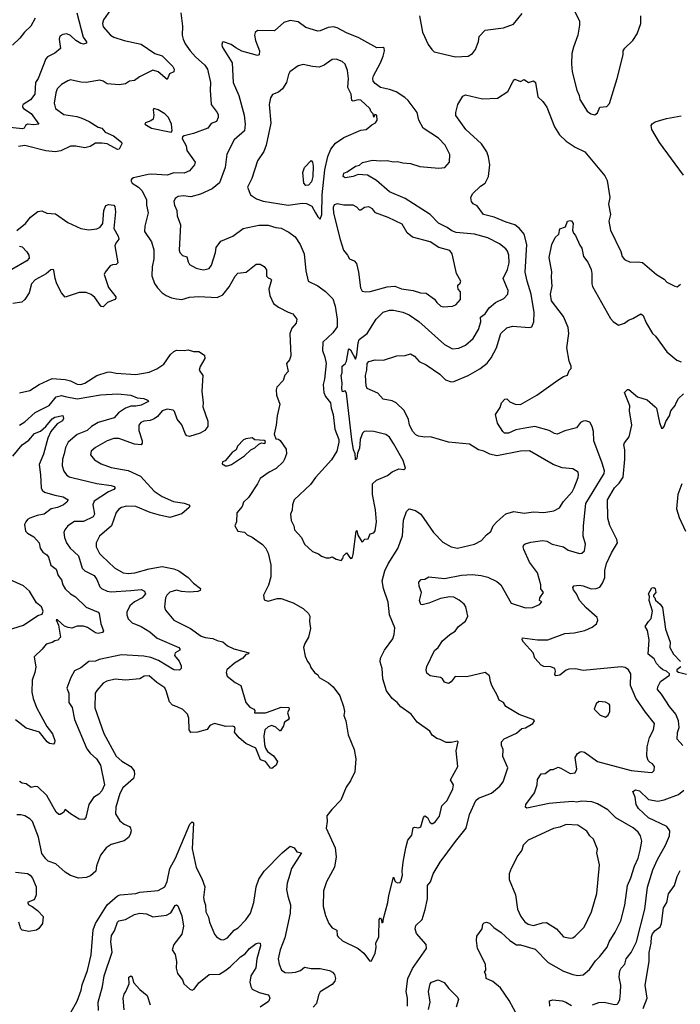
# Model space of a CAD drawing. Extents: x 1678431 to 1860718, y 384618 to 522882.
# Tile 219 of 256: x 1767106 to 1772158, y 468968 to 476494. Entities that reach past the tile are written whole.
import ezdxf

# ---------------------------------------------------------------- set-up
doc = ezdxf.new("R2010")
doc.units = 0

msp = doc.modelspace()

# ---------------------------------------------------------------- linework, layer by layer
at = {"layer": '0CON10XD'}
for points in [[(1767801.4, 476568.6), (1767746.8, 476493.2), (1767738.6, 476465), (1767745, 476438), (1767800, 476375), (1767825, 476360.5), (1767905, 476333.6), (1768035, 476305.8), (1768140, 476235), (1768195, 476218.8), (1768276.4, 476135), (1768287.5, 476115), (1768285.5, 476094.5), (1768251.1, 476078.9), (1768235, 476036.7), (1768166.3, 476096.3), (1768123.1, 476106.9), (1768023.1, 476056.9), (1767985, 476029.2), (1767947.1, 476022.9), (1767915, 476003.3), (1767867, 475997), (1767775, 476003.1), (1767743.3, 476025), (1767718.8, 476031.2), (1767615, 476014.6), (1767575, 476016.8), (1767495, 476033.3), (1767473.1, 476026.9), (1767425, 475999.4), (1767393.6, 475965), (1767383.2, 475935), (1767370.8, 475855), (1767380.5, 475815), (1767445, 475768.5), (1767543.8, 475753.8), (1767581.2, 475741.2), (1767636.3, 475716.3), (1767705, 475671.8), (1767734.4, 475664.4), (1767758.6, 475635), (1767823.1, 475605), (1767885, 475556.9), (1767887.1, 475545), (1767867.3, 475505), (1767855, 475502.7), (1767775, 475543.8), (1767735, 475550.4), (1767685, 475548.9), (1767645, 475523.6), (1767605, 475515.4), (1767535, 475526.9), (1767495, 475526.5), (1767419.7, 475490.3), (1767376.4, 475483.6), (1767305, 475492.1), (1767145, 475531.1), (1767095.9, 475524.1)], [(1767541.9, 476545), (1767590.3, 476360.3), (1767616.7, 476325), (1767617.5, 476315), (1767595, 476307.5), (1767575, 476310.8), (1767535, 476334.3), (1767495, 476374.2), (1767466.8, 476386.8), (1767435, 476380.8), (1767413.2, 476366.8), (1767409.2, 476345), (1767417.5, 476272.5), (1767375, 476239.2), (1767319.2, 476210.8), (1767306, 476195), (1767246.5, 476045), (1767228.1, 476015), (1767221.4, 475925), (1767188.9, 475881.1), (1767132.5, 475845), (1767126.7, 475835), (1767126.7, 475825), (1767136.2, 475815), (1767195, 475777.1), (1767252.5, 475695), (1767215, 475689.5), (1767165, 475695.5), (1767151.4, 475685), (1767140.8, 475665), (1767128.6, 475658.6)], [(1768338.6, 476545), (1768351.4, 476445), (1768349.4, 476375), (1768355.6, 476345), (1768370.4, 476310.4), (1768410, 476255), (1768449.5, 476209.5), (1768521.9, 476145), (1768542.2, 476115), (1768566.4, 476015), (1768562.2, 475955), (1768570, 475845), (1768617.3, 475785), (1768624.3, 475765.7), (1768622.7, 475747.3), (1768610, 475715), (1768570.9, 475699.1), (1768545, 475664.4), (1768435, 475624.3), (1768362.7, 475607.3), (1768351.2, 475598.8), (1768348.8, 475585), (1768378.8, 475528.8), (1768384.4, 475494.4), (1768448.1, 475405), (1768444, 475385), (1768405, 475338.8), (1768365, 475320.6), (1768285, 475323.1), (1768234.6, 475305.4), (1768115, 475313.5), (1768089.8, 475310.2), (1767975.6, 475284.4), (1767962.5, 475277.5), (1767956, 475265), (1767966, 475245), (1768015, 475213.3), (1768043.3, 475185), (1768076.7, 475116.7), (1768075.5, 475075), (1768087.5, 475017.5), (1768063.6, 474915), (1768060.5, 474875), (1768113.1, 474795), (1768131.9, 474735), (1768133.1, 474665), (1768118.1, 474605), (1768115.8, 474535), (1768138.3, 474478.3), (1768158.8, 474445), (1768195.6, 474405.6), (1768225.5, 474385.5), (1768268.3, 474368.3), (1768305, 474361.4), (1768345, 474355.8), (1768405, 474372.2), (1768475, 474377.8), (1768615, 474370.8), (1768658.6, 474391.4), (1768709.1, 474450.9), (1768755, 474533.8), (1768775, 474556), (1768836.9, 474563.1), (1768915, 474626.2), (1768945, 474626.2), (1768975, 474606.7), (1768992.3, 474582.3), (1768994.1, 474534.1), (1769005, 474520), (1769025, 474513.3), (1769031.2, 474505), (1769011.2, 474435), (1769018, 474385), (1769045.8, 474325.8), (1769085.8, 474295.8), (1769158.5, 474258.5), (1769196, 474246), (1769226, 474205), (1769220, 474175), (1769186, 474135), (1769172.5, 474095), (1769178.6, 473925), (1769170, 473895), (1769146.2, 473865), (1769160, 473805), (1769133.9, 473776.1), (1769121.2, 473735), (1769072.5, 473685), (1769066.7, 473665), (1769070, 473625), (1769096.2, 473555), (1769074, 473465), (1769068, 473395), (1769052.5, 473325), (1769065, 473290), (1769085, 473287.5), (1769097.7, 473277.7), (1769145, 473210), (1769146.2, 473175), (1769132, 473135), (1769120, 473115), (1769067.4, 473062.6), (1769013.3, 473035), (1768945, 472986.7), (1768924.2, 472945), (1768855, 472841.2), (1768818, 472805), (1768807.9, 472772.1), (1768766.2, 472725), (1768763.3, 472655), (1768752.5, 472625), (1768775, 472583.3), (1768825, 472576.7), (1768845, 472556.7), (1768885, 472538.8), (1768963.4, 472483.4), (1768986.5, 472456.5), (1769007.4, 472417.4), (1769026.8, 472326.8), (1769025.8, 472235), (1769007.7, 472172.3), (1768970, 472095), (1768975, 472060), (1769005, 472050), (1769075, 472070), (1769105, 472070), (1769197.6, 472037.6), (1769275, 471994.2), (1769314, 471955), (1769324, 471935), (1769322, 471895), (1769331.2, 471841.2), (1769315.8, 471775), (1769285.8, 471725), (1769276.2, 471695), (1769288.3, 471628.3), (1769307.7, 471587.7), (1769325.7, 471565.7), (1769331.7, 471541.7), (1769361.2, 471505), (1769386.4, 471486.4), (1769396.7, 471465), (1769468, 471425), (1769504.5, 471394.5), (1769555.4, 471325.4), (1769582.2, 471245), (1769589.4, 471205), (1769586, 471175), (1769600.8, 471135), (1769617.7, 471027.7), (1769664.3, 470915), (1769676.4, 470845), (1769670, 470745), (1769635.6, 470675), (1769602.8, 470627.2), (1769562.6, 470527.4), (1769493.5, 470456.5), (1769455, 470407.5), (1769457.1, 470365), (1769450, 470315), (1769519.4, 470165), (1769525.6, 470095), (1769513, 470017), (1769452, 469905), (1769428.8, 469835), (1769426, 469715), (1769445, 469647.5), (1769470.8, 469585), (1769495, 469553.8), (1769532.5, 469535), (1769533.3, 469495), (1769541.2, 469485), (1769574.5, 469454.5), (1769695, 469394.2), (1769737.8, 469357.8), (1769780.3, 469300.3), (1769795, 469298), (1769823.3, 469356.7), (1769832.1, 469405), (1769829.6, 469435), (1769851.2, 469485), (1769855, 469617.5), (1769865, 469630), (1769873.8, 469615), (1769875, 469590), (1769886.2, 469595), (1769886.7, 469615), (1769922.2, 469745), (1769929.5, 469800.5), (1769965, 469940), (1769977, 469907), (1769995, 469896.7), (1770015, 469900), (1770024.1, 469915.9), (1770032.9, 469955), (1770030.5, 469985), (1770038.6, 470055), (1770058.1, 470165), (1770075, 470222.5), (1770105, 470260), (1770115, 470317.5), (1770125, 470321.2), (1770155, 470316.4), (1770174.7, 470325.3), (1770195, 470396.2), (1770205, 470409.2), (1770225, 470396.9), (1770241.4, 470361.4), (1770255, 470349.6), (1770265, 470349.5), (1770285, 470364.3), (1770317.5, 470405), (1770334.3, 470485), (1770373.8, 470526.2), (1770418.9, 470615), (1770424, 470645), (1770401.2, 470685), (1770457.8, 470785), (1770444.2, 470905), (1770460, 470975), (1770455, 470980), (1770405, 470968), (1770368.3, 470968.3), (1770321.2, 470991.2), (1770295, 471000), (1770260, 471025), (1770241.2, 471055), (1770145, 471124), (1770099.2, 471185), (1770020.7, 471240.7), (1769992, 471275), (1769955.7, 471305), (1769911.1, 471365), (1769881.8, 471455), (1769878.2, 471535), (1769863.8, 471585), (1769864.6, 471615), (1769895, 471676), (1769959.1, 471760.9), (1769970, 471795), (1769974.5, 471844.5), (1769934.5, 471945), (1769923, 472043), (1769887.8, 472145), (1769878.9, 472205), (1769899.5, 472280.5), (1769923.5, 472335), (1769997, 472453), (1770032.2, 472547.8), (1770042, 472668), (1770064.4, 472735), (1770085, 472755.6), (1770133, 472743), (1770174, 472715), (1770270, 472575), (1770340.8, 472500.8), (1770405, 472464.4), (1770455, 472453.3), (1770585, 472486.2), (1770636.6, 472513.4), (1770675, 472556), (1770708.8, 472581.2), (1770727.5, 472625), (1770754, 472655), (1770823.8, 472716.2), (1770884.6, 472735.4), (1770965, 472722.5), (1771035, 472731.9), (1771115, 472728.2), (1771190.3, 472739.7), (1771235, 472762), (1771265, 472810), (1771330.4, 472885), (1771347.3, 472915), (1771375.5, 472995), (1771380, 473015), (1771375.8, 473035), (1771335, 473060.8), (1771255, 473069.5), (1771185, 473093.6), (1771005, 473199.1), (1770935, 473197.1), (1770755, 473160), (1770701.8, 473171.8), (1770655, 473195.6), (1770615.4, 473205.4), (1770545, 473250), (1770385.6, 473264.4), (1770246.3, 473306.3), (1770205, 473303.5), (1770155, 473311.5), (1770135, 473321.4), (1770109.5, 473349.5), (1770087.6, 473397.6), (1770078.6, 473438.6), (1770045.5, 473505.5), (1769985, 473564.2), (1769955, 473579.4), (1769885, 473593.1), (1769845, 473638.6), (1769762.5, 473675), (1769754.7, 473694.7), (1769751.6, 473775), (1769760.8, 473815), (1769762.1, 473865), (1769775, 473881.4), (1769824.1, 473894.1), (1769887.7, 473892.3), (1769990, 473925), (1770055, 473926.2), (1770095, 473938.8), (1770125, 473923.3), (1770161.2, 473881.2), (1770215, 473855.8), (1770320, 473785), (1770361.3, 473741.3), (1770405.9, 473725.9), (1770425, 473728.6), (1770536.3, 473773.7), (1770625, 473824.2), (1770681.1, 473868.9), (1770710.9, 473909.1), (1770752.2, 473985), (1770784.6, 474095.4), (1770832.5, 474137.5), (1770875, 474152.2), (1771005, 474141.2), (1771023, 474147), (1771038.8, 474185), (1771041.1, 474255), (1771017.9, 474395), (1770985.5, 474495), (1770970.8, 474565), (1770985.4, 474775), (1770964.4, 474855), (1770928, 474898), (1770893.3, 474925), (1770825.7, 474945.7), (1770735.5, 474985.5), (1770652.5, 475005), (1770605, 475071.2), (1770575, 475086.2), (1770561.2, 475105), (1770556.7, 475135), (1770567.7, 475162.3), (1770629.7, 475220.3), (1770665, 475243.8), (1770690, 475295), (1770701.2, 475385), (1770691.2, 475445), (1770677.5, 475485), (1770637.5, 475545), (1770518.6, 475655), (1770441.5, 475761.5), (1770440, 475785), (1770456.2, 475845), (1770495, 475909.4), (1770515, 475918.6), (1770645, 475888), (1770760, 475895), (1770840, 475945), (1770880, 476025), (1770892, 476038), (1770935, 476021.2), (1770965, 476037.5), (1770996.1, 476013.9), (1771035, 476026.2), (1771051.2, 476015), (1771068.8, 475905), (1771107.8, 475867.8), (1771136, 475825), (1771196.2, 475675), (1771233.8, 475615), (1771283.8, 475565), (1771355, 475520), (1771428.8, 475485), (1771581.2, 475301.2), (1771599.2, 475265), (1771620, 475135), (1771609.2, 475085), (1771624.3, 475005), (1771610.8, 474955), (1771624, 474885), (1771703, 474723), (1771712.9, 474685), (1771731.3, 474661.3), (1771775, 474640), (1771835, 474644), (1771867.9, 474637.9), (1771975, 474545.8), (1772035, 474511.2), (1772055, 474488.8), (1772115, 474456.7), (1772135, 474452.5), (1772158.8, 474471.2)], [(1770164.4, 476524.4), (1770187.4, 476397.4), (1770230, 476305), (1770256.7, 476265), (1770275, 476248.8), (1770439.5, 476209.5), (1770535, 476214.4), (1770568, 476235), (1770592, 476265), (1770615, 476327.5), (1770620.8, 476365), (1770665, 476414.3), (1770805, 476431.1), (1770881.3, 476458.7), (1770949.2, 476540.8)], [(1771349.7, 476559.7), (1771385.8, 476485.8), (1771388, 476452), (1771374.1, 476375.9), (1771340.8, 476285), (1771329.4, 476235), (1771324.5, 476155.5), (1771331.5, 476095), (1771365.5, 475955), (1771385.6, 475915), (1771388.6, 475885), (1771445, 475793.8), (1771473.2, 475773.2), (1771505, 475766.2), (1771525, 475782.5), (1771543.3, 475825), (1771595, 475830.8), (1771617.2, 475852.8), (1771675, 476043.3), (1771720, 476225), (1771721.4, 476255), (1771734.2, 476275), (1771795, 476334.4), (1771828.5, 476385), (1771856.4, 476463.6), (1771856.3, 476523.7)], [(1767223.3, 476506.7), (1767191.9, 476445), (1767142.3, 476397.7), (1767108.1, 476351.9), (1767050.9, 476299.1)], [(1769565, 472360), (1769577.5, 472375), (1769583, 472397), (1769605, 472420), (1769635, 472376.7), (1769645, 472377.5), (1769650, 472385), (1769657.1, 472405), (1769680, 472585), (1769685, 472590), (1769692.5, 472555), (1769725, 472500), (1769745, 472523.3), (1769770, 472525), (1769785, 472563.3), (1769815, 472572), (1769825, 472586.7), (1769835.4, 472655.4), (1769826.4, 472746.4), (1769804.5, 472864.5), (1769805, 472946.2), (1769835.6, 472974.4), (1769919.3, 473010.7), (1769955, 473039.2), (1770005, 473060), (1770043, 473057), (1770057.5, 473065), (1770038, 473125), (1769964.4, 473255), (1769932.8, 473302.8), (1769905, 473324.3), (1769815, 473345.7), (1769755, 473350), (1769740, 473345), (1769727.6, 473332.4), (1769708.8, 473285), (1769705, 473220), (1769688.3, 473181.7), (1769685, 473140), (1769675, 473130), (1769673.3, 473135), (1769672.5, 473175), (1769659.2, 473205), (1769646.7, 473285), (1769605, 473640), (1769595, 473657.5), (1769575, 473650), (1769568.8, 473675), (1769573.3, 473715), (1769564.3, 473775), (1769572.5, 473795), (1769572.5, 473845), (1769595.8, 473864.2), (1769606, 473885), (1769620.5, 473969.5), (1769625, 473977.5), (1769635, 473970), (1769675, 473900), (1769685, 473932.5), (1769693.3, 474025), (1769701.4, 474048.6), (1769762.9, 474095), (1769832.5, 474205), (1769885, 474259.6), (1769935, 474273.5), (1769965, 474274.5), (1770035, 474258.9), (1770085, 474237.5), (1770157.4, 474187.4), (1770355, 474010.6), (1770415, 473978.9), (1770465, 473982.2), (1770514.2, 474005), (1770575, 474057.5), (1770613.8, 474125), (1770632.3, 474185), (1770630.8, 474219.2), (1770664.8, 474245.2), (1770695, 474292.2), (1770745, 474332.9), (1770808.2, 474361.8), (1770839.4, 474395), (1770840.5, 474425), (1770804.3, 474515), (1770837.5, 474585), (1770847.9, 474635), (1770845.4, 474695), (1770835.5, 474725), (1770822.5, 474742.5), (1770775, 474780.5), (1770685, 474825.4), (1770585, 474853.8), (1770445, 474868.5), (1770411.1, 474881.1), (1770376.1, 474906.1), (1770309.1, 474939.1), (1770243.8, 475003.8), (1770055, 475127.5), (1769935, 475178.2), (1769835.3, 475265.3), (1769765, 475305.6), (1769695, 475310), (1769655, 475295.8), (1769595, 475286.2), (1769580, 475295), (1769585, 475320), (1769609.7, 475330.3), (1769673.8, 475375), (1769705, 475381.2), (1769726.6, 475403.4), (1769805, 475420), (1769865, 475414.3), (1769915, 475418.5), (1769965, 475407.5), (1769995, 475411.1), (1770035, 475399.5), (1770095, 475395.5), (1770165, 475372.3), (1770312.3, 475357.7), (1770356.2, 475365), (1770392, 475405), (1770395, 475462.5), (1770360.8, 475535), (1770308.3, 475588.3), (1770190.8, 475665), (1770157.3, 475725), (1770146.2, 475785), (1770076.5, 475875), (1770050.1, 475900.1), (1769985, 475942.2), (1769935, 475961.1), (1769865.4, 475975.4), (1769824.2, 476005), (1769809.4, 476025), (1769806.2, 476045), (1769812.1, 476065), (1769865.6, 476164.4), (1769885.8, 476215), (1769895.6, 476255.6), (1769893.3, 476275), (1769885, 476281.2), (1769838.3, 476278.3), (1769698.8, 476355), (1769605, 476394.4), (1769535, 476432), (1769505, 476440), (1769466.1, 476433.9), (1769405, 476407.5), (1769385, 476406.5), (1769295, 476432.9), (1769235, 476478.6), (1769175, 476488.6), (1769126.7, 476473.3), (1769055, 476408), (1768925, 476410), (1768907.5, 476395), (1768902.2, 476375), (1768908.2, 476335), (1768940, 476255), (1768936.2, 476225), (1768925, 476221.2), (1768804.1, 476254.1), (1768758.1, 476278.1), (1768724, 476305), (1768665, 476325.8), (1768657, 476323), (1768651.2, 476305), (1768655, 476287.5), (1768730.6, 476165), (1768738.8, 476015), (1768781.2, 475915), (1768822.5, 475765), (1768829.2, 475695), (1768824.6, 475645), (1768745, 475574.3), (1768690.5, 475465), (1768678.1, 475365), (1768633.6, 475246.4), (1768578.2, 475201.8), (1768489.7, 475160.3), (1768415, 475140.9), (1768355, 475146.5), (1768317.4, 475142.6), (1768295, 475126), (1768285.7, 475105), (1768290, 475075), (1768308.8, 475035), (1768311.2, 474995), (1768335.9, 474925.9), (1768325, 474732.5), (1768331.4, 474715), (1768352.1, 474692.1), (1768385, 474680), (1768393.4, 474643.4), (1768405, 474623.8), (1768454.4, 474594.4), (1768485.8, 474585.8), (1768515, 474581.4), (1768555, 474592.5), (1768572.4, 474617.6), (1768602.5, 474715), (1768607.9, 474752.1), (1768645, 474802), (1768735, 474839.2), (1768815, 474897.5), (1768935, 474924.4), (1769005, 474923.1), (1769065, 474904.2), (1769105, 474899.2), (1769165, 474868.6), (1769212, 474835), (1769251.9, 474775), (1769281.9, 474705), (1769294.6, 474574.6), (1769311.9, 474495), (1769385, 474458.6), (1769445, 474415.6), (1769499.9, 474359.9), (1769518.3, 474305), (1769533.3, 474205), (1769532.8, 474145), (1769500.6, 474099.4), (1769425, 474028), (1769421.5, 473965), (1769440.6, 473915), (1769450, 473865), (1769437.1, 473745), (1769425.8, 473705), (1769432.5, 473645), (1769444, 473615), (1769484, 473565), (1769487.5, 473525), (1769504.4, 473475), (1769516.9, 473365), (1769546.3, 473286.3), (1769547.3, 473265), (1769531.5, 473195), (1769489.4, 473130.6), (1769368.6, 472995), (1769329.8, 472940.2), (1769204, 472825), (1769192, 472785), (1769190.8, 472745), (1769176.7, 472715), (1769182, 472665), (1769203.3, 472625), (1769208.8, 472595), (1769260, 472535), (1769283.8, 472485), (1769345, 472430), (1769390.5, 472410.5), (1769415, 472393.3), (1769450.7, 472380.7), (1769475, 472380), (1769495, 472387.5), (1769525, 472370), (1769565, 472360)], [(1769405, 474970), (1769416, 475005), (1769420, 475155), (1769440, 475345), (1769461.9, 475448.1), (1769485, 475504.3), (1769520.6, 475549.4), (1769585, 475594), (1769715, 475650), (1769755, 475653.8), (1769799.3, 475690.7), (1769827.5, 475705), (1769840, 475725), (1769837.5, 475765), (1769821.7, 475768.3), (1769815, 475750), (1769810, 475775), (1769795, 475790), (1769784, 475815), (1769715, 475877.8), (1769695, 475882.5), (1769655, 475870), (1769646.7, 475875), (1769642, 475925), (1769614.4, 475974.4), (1769620.4, 476045), (1769612.9, 476105), (1769595, 476153.3), (1769573.3, 476175), (1769525, 476192), (1769495, 476190), (1769435, 476146.9), (1769395, 476131.1), (1769345, 476135.6), (1769275, 476151.9), (1769235, 476140), (1769173.1, 476095), (1769161.5, 476075), (1769146.4, 476015), (1769116.5, 475965), (1769085, 475939.4), (1769038.9, 475921.1), (1769022.8, 475897.2), (1769013.2, 475846.8), (1769026.4, 475703.6), (1768991.1, 475535), (1768972.9, 475487.1), (1768925.7, 475415), (1768880.9, 475279.1), (1768848.8, 475215), (1768871.2, 475155), (1768916.7, 475125), (1768967.3, 475107.3), (1769160, 475075), (1769265, 475092.2), (1769299.1, 475089.1), (1769339.5, 475069.5), (1769368, 475018), (1769385, 474987.5), (1769405, 474970)], [(1768265, 475633.8), (1768273.3, 475645), (1768266.7, 475695), (1768242.9, 475745), (1768215, 475774.2), (1768165, 475805.8), (1768132.5, 475815), (1768126.7, 475805), (1768131.1, 475765), (1768126.7, 475733.3), (1768109.5, 475720.5), (1768067.5, 475705), (1768063.3, 475695), (1768115, 475664.3), (1768265, 475633.8)], [(1772182.9, 475305), (1771998.2, 475555), (1771941.1, 475655), (1771934.4, 475685), (1771942.3, 475697.7), (1771966.7, 475713.3), (1772051.4, 475738.6), (1772165, 475759.6)], [(1767128.6, 475658.6), (1766985.8, 475674.2)], [(1769295, 475227.1), (1769280, 475245), (1769272.2, 475325), (1769283.1, 475365), (1769335, 475418.8), (1769344.2, 475404.2), (1769349.1, 475375), (1769347.1, 475295), (1769336.4, 475255), (1769315, 475228.5), (1769295, 475227.1)], [(1767189.6, 474985), (1767245, 475027.1), (1767275, 475032.9), (1767315, 475015.6), (1767378.9, 475008.9), (1767474.8, 474944.8), (1767575, 474897.9), (1767635, 474887.4), (1767695, 474894), (1767721.3, 474908.7), (1767743.1, 474935), (1767748.5, 475035), (1767765, 475074), (1767785, 475082.5), (1767826.7, 475075), (1767833.3, 475065), (1767838.6, 475025), (1767826.6, 474896.6), (1767858.7, 474838.7), (1767864.4, 474815.6), (1767840.6, 474785), (1767834.3, 474765), (1767855.8, 474635), (1767845, 474622.5), (1767815, 474620), (1767798.3, 474611.7), (1767760, 474565), (1767752.5, 474545), (1767786.4, 474446.4), (1767841.2, 474375), (1767841.2, 474365), (1767832.5, 474355), (1767777.7, 474332.3), (1767745, 474298), (1767728.3, 474301.7), (1767681.4, 474371.4), (1767652.7, 474392.7), (1767615, 474407.7), (1767560.3, 474409.7), (1767453.9, 474373.9), (1767425.8, 474405.8), (1767391.2, 474475), (1767376.2, 474515), (1767368.3, 474578.3), (1767363.3, 474583.3), (1767345, 474581.2), (1767307.8, 474552.2), (1767225, 474505.6), (1767195.8, 474475), (1767177.8, 474405), (1767145.5, 474355), (1767121.4, 474335), (1767055, 474323.9)], [(1770345, 474300), (1770415, 474304.3), (1770440, 474315), (1770475.8, 474354.2), (1770476.7, 474415), (1770460, 474435), (1770456.7, 474455), (1770457.5, 474465), (1770475, 474480), (1770480, 474495), (1770446.7, 474555), (1770412, 474705), (1770395, 474730.8), (1770312.4, 474752.4), (1770244.2, 474795), (1770110.9, 474830.9), (1770070, 474865), (1770030.5, 474930.5), (1769925, 474981.4), (1769827.3, 475017.3), (1769805, 475049.2), (1769775, 475064.2), (1769742.3, 475057.7), (1769715, 475036.7), (1769705, 475036.7), (1769685, 475061.2), (1769655.5, 475075.5), (1769585, 475075.5), (1769535, 475087.1), (1769510.9, 475079.1), (1769502.9, 475057.1), (1769505.7, 475015), (1769557.5, 474815), (1769582.5, 474732.5), (1769613.6, 474695), (1769629.2, 474665), (1769665, 474650), (1769680.8, 474630.8), (1769697.5, 474565), (1769712.5, 474445), (1769725, 474420), (1769753.2, 474413.2), (1769785, 474415.7), (1769915, 474452.5), (1769975, 474456), (1770025, 474437.8), (1770115, 474424), (1770170, 474405), (1770215, 474404), (1770278.6, 474358.6), (1770295, 474332), (1770326.7, 474305), (1770345, 474300)], [(1767085, 474882.7), (1767149.5, 474935), (1767189.6, 474985)], [(1770071.9, 468955), (1770071.9, 469015), (1770061.2, 469065), (1770074.2, 469165.8), (1770109.2, 469240.8), (1770218, 469395), (1770214, 469425), (1770140.3, 469510.3), (1770130, 469545), (1770135, 469570), (1770182.6, 469617.4), (1770207.4, 469692.6), (1770224.4, 469775), (1770223.8, 469875), (1770248.8, 469905), (1770268.8, 469965), (1770320.8, 470055), (1770438.5, 470211.5), (1770521.4, 470315), (1770545, 470420), (1770595, 470526.2), (1770615, 470542.9), (1770715, 470580.8), (1770778, 470635), (1770802.4, 470667.6), (1770840, 470775), (1770801.7, 470861.7), (1770803.3, 470915), (1770790, 470945), (1770791.2, 470975), (1770812, 470998), (1770905, 471041.4), (1770945, 471076.7), (1770975, 471082.5), (1771030, 471115), (1771042.5, 471135), (1771030, 471145), (1770925, 471184.4), (1770860.6, 471220.6), (1770824, 471245), (1770805.6, 471275.6), (1770771.7, 471291.7), (1770760.8, 471325), (1770715.7, 471405), (1770706.9, 471435), (1770698.3, 471478.3), (1770665, 471503.3), (1770525, 471471.2), (1770435, 471472.5), (1770405.9, 471434.1), (1770385, 471421.2), (1770355, 471430), (1770340, 471455), (1770325, 471466.2), (1770245, 471477.5), (1770220, 471500), (1770214.3, 471525), (1770218.7, 471551.3), (1770278.2, 471671.8), (1770305, 471696.2), (1770340, 471745), (1770395, 471794.2), (1770435, 471819.2), (1770462.5, 471855), (1770515, 471896.2), (1770534.2, 471935), (1770517.1, 472005), (1770505, 472026.2), (1770467.6, 472057.6), (1770425, 472079.2), (1770395, 472082.9), (1770325, 472069.4), (1770235.4, 472034.6), (1770185, 472022.5), (1770174, 472025), (1770164.4, 472055), (1770180, 472115), (1770160, 472165), (1770159.2, 472195), (1770175, 472214), (1770205, 472218.8), (1770235, 472234.2), (1770355, 472221.5), (1770485, 472248.6), (1770565, 472253.5), (1770635, 472246.4), (1770685, 472233.3), (1770755, 472199.4), (1770784.2, 472175), (1770865, 472033.8), (1770975, 471997.5), (1771028.3, 472001.7), (1771080, 472025), (1771100, 472045), (1771080, 472055), (1771083.3, 472075), (1771112.5, 472115), (1771092.5, 472142.5), (1771090.8, 472175), (1771065.6, 472265), (1771005, 472348), (1770962.5, 472445), (1770957.1, 472465), (1770960.3, 472479.7), (1770971.3, 472488.7), (1771015, 472501.5), (1771105, 472513.1), (1771137.4, 472507.4), (1771177.5, 472485), (1771265, 472465.8), (1771300.7, 472439.3), (1771386.1, 472413.9), (1771405, 472416.2), (1771425.7, 472434.3), (1771433.1, 472485), (1771414.5, 472545), (1771416.5, 472625), (1771434.6, 472795), (1771575.5, 473025.5), (1771576.9, 473045), (1771560.8, 473105), (1771497.1, 473275), (1771492.9, 473345), (1771482.9, 473385), (1771465, 473418), (1771435, 473428), (1771416.1, 473426.1), (1771394.4, 473415.6), (1771365, 473374), (1771275, 473350.8), (1771215, 473325.6), (1771195, 473330), (1771155, 473354.4), (1771045, 473384.3), (1770985, 473374.5), (1770901.1, 473358.9), (1770845, 473333.3), (1770813.4, 473333.4), (1770800, 473345), (1770758.8, 473408.8), (1770744.1, 473475.9), (1770780.7, 473529.3), (1770790, 473565), (1770815, 473592.5), (1770830, 473595), (1770854.2, 473574.2), (1770895, 473555.8), (1770935, 473552), (1771061.2, 473625), (1771221.4, 473738.6), (1771265, 473765.7), (1771294.3, 473775.7), (1771308.8, 473811.2), (1771322.5, 473827.5), (1771323.1, 473845), (1771308.8, 473885), (1771290.7, 473985), (1771304.6, 474095), (1771301.3, 474141.3), (1771265, 474225.6), (1771172.9, 474345), (1771166.2, 474395), (1771176.7, 474456.7), (1771172.5, 474525), (1771176.4, 474566.4), (1771155.6, 474675), (1771176.2, 474775), (1771201.3, 474828.7), (1771228, 474855), (1771236.7, 474895), (1771279.2, 474910.8), (1771296.4, 474953.6), (1771315, 474960), (1771325, 474956.7), (1771338.8, 474935), (1771333.3, 474885), (1771341.2, 474861.2), (1771356.7, 474845), (1771389.3, 474769.3), (1771405, 474747.5), (1771418, 474685), (1771450.9, 474640.9), (1771475.4, 474585.4), (1771481.9, 474555), (1771480.8, 474475), (1771485.7, 474455), (1771625, 474208.8), (1771645, 474186.2), (1771685, 474160), (1771730, 474175), (1771761.7, 474198.3), (1771795, 474210), (1771855, 474246.7), (1771875, 474233.3), (1771897.4, 474177.4), (1771944.2, 474095), (1771967.5, 474075), (1772056, 473955), (1772131.1, 473891.1), (1772165, 473878.1)], [(1767106, 474764), (1767125, 474757.6), (1767159.9, 474719.9), (1767176.4, 474695), (1767178.8, 474671.2), (1767160.3, 474649.8), (1767046, 474585)], [(1767105, 473641.4), (1767185, 473659.2), (1767253.9, 473706.1), (1767355, 473750.9), (1767454.7, 473744.7), (1767495, 473733.6), (1767545, 473708.8), (1767574.6, 473704.6), (1767605, 473714.7), (1767696.1, 473773.9), (1767775, 473800), (1767795, 473803.1), (1767845, 473792.7), (1767995, 473782.7), (1768095, 473798.5), (1768155.9, 473824.1), (1768208.3, 473861.7), (1768260, 473935), (1768285, 473958.8), (1768305, 473968), (1768365, 473964.4), (1768395, 473970.8), (1768435, 473958.6), (1768475, 473956.7), (1768519.6, 473929.6), (1768523.1, 473905), (1768485.8, 473844.2), (1768479.4, 473815), (1768507.5, 473775), (1768500, 473655), (1768510, 473565), (1768505.9, 473534.1), (1768544.2, 473424.2), (1768545.7, 473385), (1768522, 473355), (1768485, 473332.9), (1768405, 473307.5), (1768385, 473312), (1768374, 473325), (1768346.1, 473396.1), (1768310.5, 473440.5), (1768290, 473500), (1768278.6, 473508.6), (1768233.8, 473516.2), (1768195, 473504.3), (1768159.1, 473460.9), (1768135, 473442.5), (1768105, 473430.5), (1768055, 473425.6), (1768032, 473415), (1768018.1, 473395), (1768018.1, 473355), (1768042.9, 473275), (1768044, 473256), (1768035.5, 473244.5), (1767985, 473249.2), (1767865, 473291.5), (1767825, 473291.9), (1767775, 473274.4), (1767687, 473223), (1767654, 473195), (1767647.3, 473167.3), (1767678.7, 473128.7), (1767728.9, 473098.9), (1767805, 473071.9), (1767935, 473048.5), (1768030, 473005), (1768135, 472890), (1768195, 472848.9), (1768281.5, 472811.5), (1768365, 472798.9), (1768400, 472785), (1768407.5, 472775), (1768402, 472765), (1768345, 472715.8), (1768255, 472689.2), (1768175, 472705.5), (1768105, 472727.5), (1767995, 472773.5), (1767923.7, 472776.3), (1767885, 472764.4), (1767865, 472752.9), (1767845, 472726), (1767807.5, 472625), (1767716.9, 472545), (1767692.2, 472495), (1767690, 472465), (1767716.9, 472415), (1767734.3, 472395), (1767830, 472305), (1767896.4, 472266.4), (1767935, 472260.4), (1767987.5, 472265), (1768095, 472297.5), (1768194.7, 472315.3), (1768285, 472296.7), (1768322.2, 472282.2), (1768395, 472231.1), (1768435, 472188), (1768490, 472145), (1768485, 472130), (1768467.3, 472122.7), (1768401.9, 472118.1), (1768343.7, 472123.7), (1768305, 472134.4), (1768255, 472118.5), (1768232.2, 472095), (1768222.2, 472075), (1768213.3, 472005), (1768221.1, 471981.1), (1768286, 471905), (1768411.7, 471841.7), (1768495, 471781.9), (1768525, 471771.5), (1768582.5, 471765), (1768615, 471749.2), (1768658.8, 471738.8), (1768695, 471708), (1768743.3, 471685), (1768860, 471655), (1768850, 471645), (1768835, 471642.5), (1768812, 471615), (1768748.8, 471575), (1768690, 471525), (1768686.2, 471505), (1768693.3, 471476.7), (1768755, 471427.5), (1768796, 471405), (1768834.5, 471275), (1768865, 471238.1), (1768896.7, 471225), (1768903.3, 471215), (1768902.5, 471195), (1768985, 471197.1), (1769036.2, 471215), (1769105, 471239.4), (1769165, 471237.5), (1769166.2, 471225), (1769154.2, 471195), (1769167.5, 471155), (1769158.8, 471141.2), (1769132, 471125), (1769124, 471096), (1769101.7, 471058.3), (1769095, 471057.5), (1769065.7, 471085.7), (1769035, 471098), (1769005, 471090), (1768980.8, 471065), (1768972.7, 471017.3), (1768978, 470955), (1768987, 470927), (1769000.9, 470900.9), (1769047, 470867), (1769077.5, 470825), (1769067.5, 470795), (1769035, 470771.2), (1769024, 470774), (1768985, 470823.3), (1768947.7, 470837.7), (1768911.2, 470925), (1768835, 470960.8), (1768783.8, 471003.8), (1768748.3, 471048.3), (1768753.3, 471075), (1768748.3, 471088.3), (1768733.6, 471093.6), (1768682.7, 471092.7), (1768595, 471114), (1768560.6, 471099.4), (1768540.7, 471069.3), (1768465, 471047.1), (1768415.7, 471045.7), (1768402.9, 471065), (1768399.4, 471155), (1768389.2, 471185), (1768352.6, 471222.6), (1768310.7, 471240.7), (1768274.7, 471254.7), (1768250.7, 471280.7), (1768227.1, 471365), (1768215, 471387.1), (1768155, 471427.3), (1768095, 471479.6), (1768058.8, 471475), (1768024.6, 471455.4), (1767915, 471446.2), (1767835, 471452.2), (1767773, 471437), (1767745, 471422.5), (1767695, 471366.2), (1767684.4, 471345), (1767680, 471235), (1767749.2, 471039.2), (1767842.9, 470865), (1767886.7, 470826.7), (1767957, 470787), (1767981.8, 470751.8), (1767985.3, 470725), (1767976, 470695), (1767895, 470622.7), (1767870.8, 470579.1), (1767840.4, 470475), (1767839.5, 470425), (1767871.7, 470371.7), (1767905, 470345.5), (1767945, 470326.7), (1767954.3, 470315), (1767958, 470295), (1767951.1, 470265), (1767937.9, 470242.1), (1767905, 470217.5), (1767805, 470190), (1767767.8, 470165), (1767723, 470107), (1767693, 470027), (1767687.8, 469985), (1767648.7, 469951.3), (1767615, 469937.1), (1767555, 469932.2), (1767495, 469952.2), (1767455, 469978.5), (1767382.8, 470042.8), (1767325, 470063.3), (1767305, 470079.4), (1767275, 470121.2), (1767250.8, 470245), (1767203.8, 470365), (1767185, 470386.8), (1767145, 470407.9), (1767115, 470416.1), (1767083.6, 470416.4)], [(1770915.3, 468874.7), (1770848.2, 468998.2), (1770783, 469093), (1770723.6, 469143.6), (1770674, 469165), (1770670, 469195), (1770660, 469215), (1770671.7, 469228.3), (1770668.8, 469275), (1770606.9, 469395), (1770598.8, 469455), (1770601.2, 469488.8), (1770642.9, 469545), (1770648.8, 469581.2), (1770658.3, 469591.7), (1770675.7, 469595.7), (1770698.9, 469588.9), (1770732, 469555), (1770787, 469517), (1770854.3, 469455), (1770905, 469422.5), (1770935, 469421.9), (1771048.6, 469388.6), (1771147.8, 469287.8), (1771265, 469222.5), (1771335, 469195.6), (1771375, 469187.1), (1771415, 469194.2), (1771464.2, 469235), (1771508.9, 469301.1), (1771539.6, 469330.4), (1771597.8, 469405), (1771612.9, 469445), (1771660.2, 469519.8), (1771703.5, 469605), (1771732.5, 469725), (1771752.7, 469875), (1771779.5, 469935), (1771807.5, 470025), (1771835.5, 470085), (1771850.5, 470145), (1771862.9, 470215), (1771852.9, 470255), (1771835.7, 470285), (1771798.2, 470318.2), (1771664, 470394), (1771604, 470454), (1771525, 470501.2), (1771482.5, 470515), (1771405, 470521.5), (1771365, 470513.9), (1771335, 470517.5), (1771239.5, 470510.5), (1771155, 470502.2), (1770985, 470467.5), (1770973.3, 470475), (1770976.7, 470495), (1771042.5, 470585), (1771062.5, 470645), (1771064.5, 470685.5), (1771095, 470728.8), (1771125, 470732), (1771165, 470763.3), (1771185, 470762.5), (1771225, 470780), (1771245, 470774), (1771315, 470731.9), (1771353.8, 470736.2), (1771365.7, 470765), (1771354.5, 470855.5), (1771371.2, 470885), (1771392.5, 470897.5), (1771405, 470901.1), (1771425, 470895.5), (1771525, 470822.7), (1771782.5, 470755), (1771935, 470739.2), (1771945, 470742.5), (1771958.8, 470755), (1771961.2, 470785), (1771946.2, 470805), (1771926.8, 470816.8), (1771910.9, 470830.9), (1771902.5, 470865), (1771904.3, 470935), (1771923.4, 471006.6), (1771952.9, 471065), (1771960.8, 471115), (1771890.9, 471200.9), (1771817.7, 471307.7), (1771777.9, 471405), (1771778.5, 471495), (1771761.5, 471525), (1771735, 471541.2), (1771705, 471547.9), (1771415, 471519.5), (1771357, 471533), (1771305, 471530), (1771285, 471522.5), (1771236.7, 471485), (1771205, 471477.5), (1771199.3, 471489.3), (1771203.3, 471515), (1771197.5, 471535), (1771167.1, 471547.1), (1771115, 471550), (1771095, 471560), (1771046.2, 471615), (1771032, 471655), (1770957.5, 471735), (1770948.8, 471755), (1770951.7, 471768.3), (1771065.5, 471754.5), (1771145, 471754.5), (1771275, 471802.9), (1771346.4, 471806.4), (1771428.8, 471825), (1771485, 471850.5), (1771515.7, 471875), (1771528.1, 471905), (1771522.9, 471925), (1771438.3, 471998.3), (1771388.1, 472055), (1771364.4, 472104.4), (1771340, 472135), (1771336, 472155), (1771342.7, 472167.3), (1771385, 472172), (1771415, 472167.5), (1771475, 472142.9), (1771514.5, 472145.5), (1771542.4, 472157.6), (1771562.4, 472187.6), (1771580, 472230), (1771580.9, 472285), (1771593.6, 472336.4), (1771630.9, 472419.1), (1771678.6, 472495), (1771671.7, 472521.7), (1771618.3, 472628.3), (1771602.9, 472685), (1771600.8, 472825), (1771653.8, 472915), (1771689.2, 472950.8), (1771721.9, 472998.1), (1771734.4, 473135), (1771733.3, 473205), (1771725.8, 473245), (1771730.6, 473259.4), (1771765.8, 473304.2), (1771787.5, 473395), (1771770, 473505), (1771771.7, 473541.7), (1771730, 473645), (1771753, 473667), (1771765, 473667.5), (1771831.7, 473611.7), (1771905, 473588.8), (1771966.7, 473535), (1771976, 473525), (1771998, 473415), (1772015, 473372.5), (1772025, 473371.2), (1772035, 473383.8), (1772046.8, 473423.2), (1772074.3, 473465), (1772084.4, 473505), (1772118.6, 473545), (1772125.7, 473565), (1772145, 473598.8), (1772182.5, 473635)], [(1767104.3, 473395), (1767145, 473419.1), (1767225, 473490.4), (1767330.9, 473545), (1767385, 473611.5), (1767425, 473620.5), (1767452.9, 473612.9), (1767545, 473594.8), (1767725, 473626.2), (1767855.4, 473635.4), (1767955, 473622.7), (1768005, 473603.3), (1768055, 473598.1), (1768083.3, 473585), (1768090, 473575), (1768035, 473548.5), (1767995, 473539.2), (1767955, 473538.8), (1767915.6, 473525), (1767860.9, 473489.1), (1767829.3, 473450.7), (1767705, 473413.8), (1767655, 473383.6), (1767621.4, 473355), (1767545, 473322.1), (1767476.4, 473265), (1767456.2, 473225), (1767447.5, 473175), (1767432.5, 473135), (1767430.8, 473085), (1767443.3, 473043.3), (1767463.9, 473013.9), (1767485, 472999.4), (1767515, 472991.2), (1767695, 472947.9), (1767804.6, 472934.6), (1767829.2, 472925), (1767835.6, 472915), (1767827.2, 472902.8), (1767785, 472883.9), (1767675.9, 472814.1), (1767666.2, 472785), (1767678.8, 472715), (1767668.9, 472695), (1767595, 472658.5), (1767525, 472657.1), (1767475, 472626), (1767451.4, 472595), (1767444.4, 472575), (1767448.5, 472535), (1767463.5, 472495), (1767491.9, 472455), (1767555.7, 472395.7), (1767585, 472300.6), (1767605, 472281.5), (1767675.7, 472245.7), (1767696.1, 472215), (1767717.9, 472157.9), (1767730.8, 472145), (1767775, 472125.4), (1767805, 472121.3), (1767955, 472131.8), (1768035, 472137.9), (1768060.8, 472125), (1768067.5, 472105), (1768043.1, 472075), (1767985, 472044.6), (1767948.8, 472015), (1767924.5, 471965), (1767924.6, 471944.6), (1767935, 471914), (1767965, 471883.5), (1768035, 471855.4), (1768102.2, 471815), (1768157.2, 471767.3), (1768322, 471695), (1768332, 471685), (1768330, 471675), (1768294.6, 471655.4), (1768289.5, 471635), (1768325, 471592), (1768341.4, 471555), (1768341.2, 471535), (1768327.1, 471522.9), (1768285, 471525.6), (1768167, 471597), (1768108.3, 471618.3), (1768055, 471627.9), (1767885, 471638.6), (1767715, 471604.6), (1767685, 471591.8), (1767635, 471588.2), (1767575, 471541.1), (1767525, 471516), (1767497.1, 471465), (1767466.7, 471385), (1767481.5, 471345), (1767483.1, 471275), (1767507.9, 471237.9), (1767524.5, 471145), (1767620.4, 470920.4), (1767645, 470886.7), (1767693.5, 470845), (1767724.3, 470795), (1767755.7, 470645), (1767735, 470600), (1767712, 470575), (1767671.3, 470548.7), (1767636, 470495), (1767610.8, 470395), (1767600, 470380), (1767562.1, 470382.1), (1767495, 470424.2), (1767455, 470457.5), (1767440, 470435), (1767415, 470418.8), (1767405, 470420), (1767385, 470436.7), (1767313.8, 470565), (1767245, 470630.9), (1767225, 470633.5), (1767195, 470624), (1767155, 470653.8), (1767125, 470658.8), (1767105, 470671.4)], [(1767055, 473157.1), (1767125, 473244), (1767175, 473279.6), (1767219.9, 473330.1), (1767265, 473347.8), (1767306.2, 473383.8), (1767355, 473443.3), (1767373.7, 473456.3), (1767435, 473468.5), (1767441.6, 473445), (1767432.3, 473427.7), (1767391.8, 473405), (1767344.2, 473345.8), (1767320.4, 473295), (1767288.1, 473171.9), (1767254.2, 473095), (1767265.5, 473015.5), (1767269.2, 472915), (1767278, 472898), (1767295, 472883.8), (1767375, 472859.6), (1767438, 472848), (1767476.7, 472825), (1767466, 472805), (1767440, 472785), (1767395, 472765.4), (1767348, 472755), (1767294, 472715), (1767238.8, 472705), (1767183.8, 472685), (1767165, 472672.9), (1767151.9, 472655), (1767142.9, 472635), (1767150.8, 472585), (1767165, 472569.2), (1767215, 472540.6), (1767255, 472495.7), (1767262.2, 472455), (1767282.9, 472425), (1767312.6, 472402.6), (1767325.5, 472385), (1767344.4, 472325), (1767385.6, 472295), (1767400.9, 472245), (1767425, 472211.9), (1767436.7, 472175), (1767455, 472144.6), (1767495, 472106.5), (1767532.8, 472082.8), (1767614.2, 472004.2), (1767705, 471965.6), (1767715, 471956), (1767726.9, 471875), (1767746.2, 471823.8), (1767738.8, 471811.2), (1767705, 471801.4), (1767686.6, 471806.6), (1767625, 471847.5), (1767595, 471858.6), (1767545, 471857.8), (1767505, 471843.1), (1767477, 471847), (1767448.9, 471858.9), (1767395, 471906), (1767383.9, 471906.1), (1767402, 471865), (1767417.5, 471775), (1767397.7, 471752.3), (1767375, 471746.2), (1767355, 471732.5), (1767309.3, 471720.7), (1767278, 471682), (1767216.2, 471625), (1767228.6, 471545), (1767221.2, 471505), (1767200.8, 471445), (1767198, 471355), (1767209.2, 471305), (1767235, 471236.7), (1767268.6, 471175), (1767315, 471091.2), (1767358, 471035), (1767374.2, 470985), (1767373.3, 470966.7), (1767365, 470957.5), (1767335, 470961.2), (1767316.7, 470975), (1767258, 471048), (1767155, 471080), (1767075, 471143.5)], [(1768695, 473083.3), (1768725.7, 473094.3), (1768825, 473160), (1768873.3, 473205), (1768905, 473221.2), (1768935, 473250), (1768955, 473260), (1768980, 473255), (1768985, 473270), (1768975, 473277.5), (1768905, 473283.8), (1768885, 473298), (1768835, 473291.2), (1768817.7, 473282.3), (1768772, 473235), (1768761.2, 473205), (1768731.2, 473185), (1768676.7, 473123.3), (1768657.5, 473115), (1768655, 473100), (1768680, 473085), (1768695, 473083.3)], [(1772170, 472945), (1772137.8, 472865), (1772127.8, 472755), (1772148.3, 472688.3), (1772198.6, 472585)], [(1767015, 471834.6), (1767055, 471839.6), (1767134.1, 471865.9), (1767245, 471940.6), (1767278.8, 471951.2), (1767286.1, 471973.9), (1767273.8, 472005), (1767235, 472035.6), (1767180.4, 472125), (1767135, 472167.9), (1767005, 472224.1), (1766934.8, 472234.8), (1766891.1, 472251.1), (1766835, 472284.4), (1766817.1, 472282.9), (1766800, 472245), (1766806.7, 472215), (1766800.4, 472085), (1766807.1, 471935), (1766853, 471873), (1766875, 471858.9), (1766955, 471835.6), (1767015, 471834.6)], [(1772176.2, 470945), (1772134.5, 470995), (1772137.5, 471045), (1772150.3, 471085), (1772142.8, 471135), (1772123.7, 471185), (1772073.9, 471243.9), (1772015, 471338.1), (1771982.9, 471375), (1771986, 471395), (1772007.1, 471435), (1772075, 471484.3), (1772075.7, 471495), (1772052.5, 471515), (1772025, 471525.5), (1772002.5, 471542.5), (1771975, 471574), (1771957.9, 471607.9), (1771913.1, 471643.1), (1771920, 471755), (1771906.7, 471825), (1771890, 471855), (1771913.8, 471895), (1771935, 471917.5), (1771944.1, 471974.1), (1771918.9, 472055), (1771921.2, 472085), (1771913.3, 472105), (1771939.5, 472150.5), (1771955, 472153.8), (1771965, 472146), (1771970, 472115), (1771952.5, 472095), (1771952.5, 472085), (1771962.5, 472075), (1771967, 472057), (1772005, 472026.7), (1772021.3, 472001.3), (1772045.7, 471835), (1772080.6, 471735), (1772077.5, 471695), (1772105.6, 471645), (1772159.3, 471589.3)], [(1772162.3, 471547.7), (1772130, 471525), (1772130, 471515), (1772145, 471506.2), (1772205, 471492.2)], [(1771585, 471162.5), (1771605, 471177.5), (1771620, 471205), (1771620, 471255), (1771615, 471263.3), (1771587, 471277), (1771535, 471282.5), (1771513.3, 471265), (1771500, 471225), (1771545, 471177.5), (1771585, 471162.5)], [(1771486, 468964), (1771535, 468983.2), (1771575, 468983.6), (1771655, 468966.2), (1771675, 468970), (1771682.3, 468977.7), (1771695.8, 469005), (1771699.2, 469055), (1771701.9, 469115), (1771690.8, 469175), (1771695.6, 469225), (1771704.4, 469245), (1771734.4, 469275), (1771744.4, 469315), (1771782.5, 469365), (1771821.8, 469445), (1771886.6, 469695), (1771907.3, 469862.7), (1771947.1, 469995), (1771983.3, 470075), (1772045.3, 470184.7), (1772076.4, 470255), (1772077.8, 470295), (1772055, 470327.1), (1771914.1, 470394.1), (1771837.9, 470465), (1771819.6, 470495), (1771811.5, 470551.5), (1771796, 470595), (1771815, 470607.5), (1771845, 470599.5), (1771913.8, 470533.8), (1771985, 470520.8), (1772035, 470530.8), (1772145, 470572.2), (1772184.3, 470605)], [(1767497.1, 468905), (1767545, 468992.2), (1767575.8, 469075), (1767582.7, 469117.3), (1767625, 469226.7), (1767651.8, 469345), (1767667.9, 469537.9), (1767685, 469586.7), (1767775, 469728.6), (1767853.4, 469796.6), (1767875, 469803.6), (1767995, 469813.8), (1768025.5, 469824.5), (1768165, 469837.8), (1768215, 469867.1), (1768233.7, 469906.4), (1768253.6, 470005), (1768296.7, 470085), (1768408, 470345), (1768425, 470363.3), (1768435.8, 470355), (1768426, 470156), (1768456.7, 470015), (1768499.2, 469930.8), (1768522.3, 469865), (1768512.7, 469785), (1768515.7, 469755.7), (1768525.8, 469725), (1768530, 469675), (1768548.8, 469635), (1768556.7, 469595), (1768596.2, 469505), (1768611.2, 469485), (1768645, 469464), (1768665, 469461.2), (1768695, 469476.2), (1768745, 469534.2), (1768776.1, 469553.9), (1768834.3, 469615), (1768870.6, 469665), (1768897.5, 469745), (1768914.5, 469865), (1768935.5, 469925), (1768974.7, 469985.3), (1769114, 470125), (1769175, 470175.6), (1769203.8, 470165), (1769225, 470133.3), (1769260, 470125), (1769183.9, 470006.1), (1769171.4, 469961.4)], [(1771315, 469473.8), (1771335, 469476.2), (1771355, 469490), (1771422.2, 469557.8), (1771477.8, 469675), (1771519.1, 469815), (1771540, 470035), (1771519.2, 470125), (1771523.8, 470155), (1771495, 470230), (1771466, 470255), (1771442.1, 470292.1), (1771375, 470337.8), (1771285, 470341.9), (1771237.2, 470322.8), (1771188, 470312), (1770995, 470223.1), (1770955.8, 470185), (1770946, 470145), (1770915, 470106.7), (1770863.3, 470005), (1770848.9, 469965), (1770848.3, 469921.7), (1770896.5, 469805), (1770913.5, 469695), (1770939.3, 469639.3), (1770968, 469598), (1770995, 469580.9), (1771035, 469569.5), (1771105, 469591.5), (1771135, 469592.9), (1771212, 469545), (1771265, 469483.3), (1771315, 469473.8)], [(1767075, 469978.1), (1767165, 469968), (1767186.2, 469955), (1767205, 469933.3), (1767231.9, 469865), (1767231.9, 469805), (1767222.5, 469777.5), (1767213.6, 469766.4), (1767166.7, 469745), (1767175, 469728.8), (1767202.5, 469715), (1767243.3, 469685), (1767285, 469640), (1767281.1, 469585), (1767253.1, 469546.9), (1767235, 469535.7), (1767175, 469524.2), (1767125.9, 469535.9), (1767114, 469544), (1767100, 469595)], [(1771872.7, 468935), (1771904.2, 469015), (1771888.2, 469115), (1771919.2, 469295), (1771920, 469365), (1771934.6, 469435), (1771937.5, 469485), (1771945, 469506), (1771965, 469532), (1772005, 469560), (1772013.4, 469586.6), (1772028.1, 469705), (1772054, 469745), (1772068.4, 469811.6), (1772112.2, 469875), (1772133.8, 469945), (1772157.9, 469992.1)], [(1769171.4, 469961.4), (1769150.8, 469895), (1769146.9, 469845), (1769155.5, 469795), (1769177.4, 469727.4), (1769175.4, 469665), (1769133.5, 469475), (1769098.9, 469385), (1769083.1, 469315), (1769090, 469275), (1769108.3, 469228.3), (1769135, 469210), (1769165, 469207.5), (1769215, 469213.1), (1769252.4, 469227.6), (1769285, 469252.2), (1769335, 469242.9), (1769405, 469242.5), (1769475, 469226.2), (1769498.6, 469215), (1769514.7, 469194.7), (1769520, 469165), (1769515, 469144.4), (1769495, 469119.2), (1769405, 469062.9), (1769391.9, 469038.1), (1769375.5, 468975), (1769350, 468945)], [(1767709.1, 468920.9), (1767705.3, 468985), (1767740, 469105), (1767752.3, 469185), (1767812.1, 469367.9), (1767803.3, 469445), (1767808.1, 469495), (1767830.2, 469529.8), (1767853.6, 469595), (1767864.1, 469605.9), (1767915, 469617.5), (1767985, 469653.6), (1768025, 469665.3), (1768075, 469660.9), (1768125, 469635.6), (1768229.8, 469650.2), (1768263.2, 469666.8), (1768295, 469723.8), (1768305, 469728.8), (1768315, 469720), (1768345.6, 469645), (1768358.9, 469565), (1768345.5, 469505), (1768284.2, 469425), (1768271.2, 469385), (1768295, 469350), (1768306.5, 469295), (1768303.1, 469245), (1768313, 469203), (1768350, 469155), (1768362, 469125), (1768407.5, 469085), (1768425, 469076.7), (1768440, 469085), (1768476.8, 469133.2), (1768554.6, 469195.4), (1768635, 469198.1), (1768675.2, 469224.8), (1768715.6, 469255), (1768795, 469331.4), (1768830.8, 469355), (1768864.6, 469395.4), (1768915, 469431.9), (1768935, 469439.2), (1768945, 469436.7), (1768948.8, 469415), (1768918.9, 469315), (1768912.8, 469247.2), (1768873.6, 469185), (1768866.6, 469136.6), (1768872.9, 469105), (1768884.6, 469084.6), (1768938.4, 469058.4), (1769005, 469041.2), (1769015, 469031.4), (1769018.8, 469015), (1769009.7, 468990.3), (1768944.3, 468945.7)], [(1767906, 468925), (1767898.6, 469015), (1767904.5, 469045.5), (1767916.7, 469066.7), (1767944, 469125), (1767940, 469175), (1767955, 469186.7), (1767965, 469177.5), (1767975.8, 469135.8), (1768025, 469080.8), (1768081.2, 469035), (1768104.2, 468965)], [(1770232.8, 468927.2), (1770245.6, 468985), (1770231.4, 469065), (1770245.7, 469125), (1770255, 469136.9), (1770305, 469154.2), (1770353.3, 469135), (1770388.9, 469088.9), (1770455, 469023.3), (1770462, 469005), (1770442.9, 468945)], [(1771160, 468955), (1771156.7, 468995), (1771182.9, 469002.9), (1771255.4, 468995.4), (1771283.3, 468985), (1771325, 468958.8)]]:
    msp.add_lwpolyline(points, dxfattribs=at)

doc.saveas('drawing.dxf')
